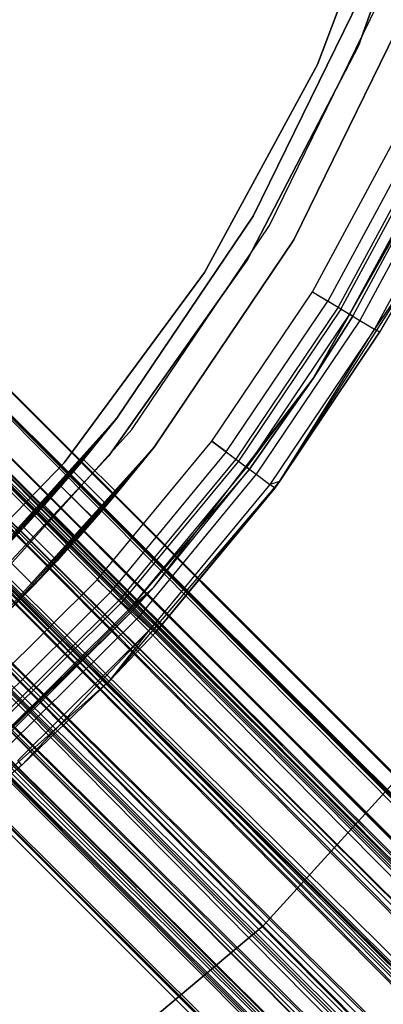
# Model space of a CAD drawing. Extents: x -28.1 to 0, y 0 to 28.1.
# Tile 96 of 215: x -12.47 to -12.014, y 11.989 to 13.226. Entities that reach past the tile are written whole.
import ezdxf

# ---------------------------------------------------------------- set-up
doc = ezdxf.new("R2010")
doc.units = 0
doc.header["$MEASUREMENT"] = 0
doc.layers.get('0').update_dxf_attribs({"color": 13, "linetype": 'CONTINUOUS'})

# ---------------------------------------------------------------- blocks, each defined once
blk = doc.blocks.new('ORTO_VIII_Z_ZAROWKA_OKAPO0')
at = {"color": 0}
for p, q in [((16.4663, 13.7388, 0.7007), (16.3652, 13.4543, 0.7007)), ((16.3652, 13.4543, 0.6417), (16.4663, 13.7388, 0.6417)), ((16.4663, 13.7388, 0.7007), (16.3652, 13.4543, 0.7007)), ((16.3652, 13.4543, 0.6417), (16.4663, 13.7388, 0.6417)), ((16.4185, 13.7085, 2.0196), (16.3137, 13.4307, 2.0196)), ((16.3137, 13.4307, 1.9606), (16.4185, 13.7085, 1.9606)), ((16.4185, 13.7085, 2.0196), (16.3137, 13.4307, 2.0196)), ((16.3137, 13.4307, 1.9606), (16.4185, 13.7085, 1.9606)), ((16.3672, 13.515, 0.7007), (16.2332, 13.2403, 0.7007)), ((16.2332, 13.2403, 2.0196), (16.3672, 13.515, 2.0196)), ((16.2332, 13.2403, 2.0196), (16.3672, 13.515, 2.0196)), ((16.3672, 13.515, 0.7007), (16.2332, 13.2403, 0.7007)), ((16.2536, 13.2285, 0.6417), (16.3891, 13.5062, 0.6417)), ((16.2536, 13.2285, 0.6417), (16.3891, 13.5062, 0.6417)), ((16.2536, 13.2285, 0.7007), (16.3891, 13.5062, 0.7007)), ((16.2536, 13.2285, 0.7007), (16.3891, 13.5062, 0.7007)), ((15.4493, 13.5006, 0.9566), (23.2351, 5.6967, 0.8868)), ((23.2432, 5.7047, 0.9804), (15.4493, 13.5006, 0.9566)), ((23.2432, 5.7047, 0.9804), (15.4493, 13.5006, 0.9566)), ((23.2442, 5.7057, 0.9566), (15.4493, 13.5006, 0.9566)), ((23.2442, 5.7057, 0.9566), (15.4493, 13.5006, 0.9566)), ((15.4493, 13.5006, 0.9566), (23.2351, 5.6967, 0.8868)), ((16.4219, 13.4929, 2.0196), (16.2843, 13.2108, 2.0196)), ((16.2843, 13.2108, 0.6417), (16.4219, 13.4929, 0.6417)), ((16.4219, 13.4929, 2.0196), (16.2843, 13.2108, 2.0196)), ((16.2843, 13.2108, 0.6417), (16.4219, 13.4929, 0.6417)), ((23.2351, 5.6967, 0.8868), (15.4334, 13.4846, 0.8651)), ((23.2282, 5.6898, 0.8651), (15.4334, 13.4846, 0.8651)), ((23.2351, 5.6967, 0.8868), (15.4334, 13.4846, 0.8651)), ((23.2282, 5.6898, 0.8651), (15.4334, 13.4846, 0.8651)), ((23.1973, 5.6588, 0.8093), (15.4334, 13.4846, 0.8651)), ((23.1973, 5.6588, 0.8093), (15.4334, 13.4846, 0.8651)), ((23.2195, 5.6811, 1.0685), (15.4334, 13.4846, 1.0481)), ((23.2282, 5.6898, 1.0481), (15.4334, 13.4846, 1.0481)), ((23.2195, 5.6811, 1.0685), (15.4334, 13.4846, 1.0481)), ((23.2282, 5.6898, 1.0481), (15.4334, 13.4846, 1.0481)), ((23.2432, 5.7047, 0.9804), (15.4334, 13.4846, 1.0481)), ((23.2432, 5.7047, 0.9804), (15.4334, 13.4846, 1.0481)), ((15.4076, 13.4588, 0.9566), (23.2024, 5.664, 0.9566)), ((23.1913, 5.6528, 0.8926), (15.4076, 13.4588, 0.9566)), ((23.1913, 5.6528, 0.8926), (15.4076, 13.4588, 0.9566)), ((23.1961, 5.6576, 0.9078), (15.4076, 13.4588, 0.9566)), ((23.1961, 5.6576, 0.9078), (15.4076, 13.4588, 0.9566)), ((15.4076, 13.4588, 0.9566), (23.2024, 5.664, 0.9566)), ((16.3652, 13.4543, 0.7007), (16.2262, 13.1861, 0.7007)), ((16.2262, 13.1861, 0.6417), (16.3652, 13.4543, 0.6417)), ((16.3652, 13.4543, 0.7007), (16.2262, 13.1861, 0.7007)), ((16.2262, 13.1861, 0.6417), (16.3652, 13.4543, 0.6417)), ((16.3652, 13.4543, 0.7007), (16.3652, 13.4543, 0.6417)), ((16.3652, 13.4543, 0.7007), (16.3652, 13.4543, 0.6417)), ((23.1973, 5.6588, 0.8093), (15.3892, 13.4405, 0.7946)), ((23.1841, 5.6456, 0.7946), (15.3892, 13.4405, 0.7946)), ((23.1973, 5.6588, 0.8093), (15.3892, 13.4405, 0.7946)), ((23.1841, 5.6456, 0.7946), (15.3892, 13.4405, 0.7946)), ((23.1383, 5.5998, 0.7655), (15.3892, 13.4405, 0.7946)), ((23.1383, 5.5998, 0.7655), (15.3892, 13.4405, 0.7946)), ((23.1697, 5.6312, 1.1309), (15.3892, 13.4405, 1.1186)), ((23.1841, 5.6456, 1.1186), (15.3892, 13.4405, 1.1186)), ((23.1697, 5.6312, 1.1309), (15.3892, 13.4405, 1.1186)), ((23.1841, 5.6456, 1.1186), (15.3892, 13.4405, 1.1186)), ((23.2195, 5.6811, 1.0685), (15.3892, 13.4405, 1.1186)), ((23.2195, 5.6811, 1.0685), (15.3892, 13.4405, 1.1186)), ((23.2024, 5.664, 0.9566), (15.3964, 13.4477, 1.0207)), ((23.2017, 5.6632, 0.9732), (15.3964, 13.4477, 1.0207)), ((23.2024, 5.664, 0.9566), (15.3964, 13.4477, 1.0207)), ((23.2017, 5.6632, 0.9732), (15.3964, 13.4477, 1.0207)), ((23.1913, 5.6528, 1.0207), (15.3964, 13.4477, 1.0207)), ((23.1913, 5.6528, 1.0207), (15.3964, 13.4477, 1.0207)), ((23.1603, 5.6219, 0.8432), (15.3964, 13.4477, 0.8926)), ((23.1696, 5.6311, 0.8535), (15.3964, 13.4477, 0.8926)), ((23.1603, 5.6219, 0.8432), (15.3964, 13.4477, 0.8926)), ((23.1696, 5.6311, 0.8535), (15.3964, 13.4477, 0.8926)), ((23.1913, 5.6528, 0.8926), (15.3964, 13.4477, 0.8926)), ((23.1913, 5.6528, 0.8926), (15.3964, 13.4477, 0.8926)), ((16.3137, 13.4307, 2.0196), (16.1721, 13.1698, 2.0196)), ((16.1721, 13.1698, 1.9606), (16.3137, 13.4307, 1.9606)), ((16.3137, 13.4307, 2.0196), (16.1721, 13.1698, 2.0196)), ((16.1721, 13.1698, 1.9606), (16.3137, 13.4307, 1.9606)), ((16.3137, 13.4307, 2.0196), (16.3137, 13.4307, 1.9606)), ((16.3137, 13.4307, 2.0196), (16.3137, 13.4307, 1.9606)), ((23.1913, 5.6528, 1.0207), (15.3655, 13.4167, 1.07)), ((23.1852, 5.6467, 1.0349), (15.3655, 13.4167, 1.07)), ((23.1913, 5.6528, 1.0207), (15.3655, 13.4167, 1.07)), ((23.1852, 5.6467, 1.0349), (15.3655, 13.4167, 1.07)), ((23.1603, 5.6219, 1.07), (15.3655, 13.4167, 1.07)), ((23.1603, 5.6219, 1.07), (15.3655, 13.4167, 1.07)), ((23.1167, 5.5783, 0.8198), (15.3655, 13.4167, 0.8432)), ((23.1283, 5.5898, 0.8228), (15.3655, 13.4167, 0.8432)), ((23.1167, 5.5783, 0.8198), (15.3655, 13.4167, 0.8432)), ((23.1283, 5.5898, 0.8228), (15.3655, 13.4167, 0.8432)), ((23.1603, 5.6219, 0.8432), (15.3655, 13.4167, 0.8432)), ((23.1603, 5.6219, 0.8432), (15.3655, 13.4167, 0.8432)), ((23.1383, 5.5998, 0.7655), (15.3269, 13.3782, 0.7612)), ((23.1218, 5.5833, 0.7612), (15.3269, 13.3782, 0.7612)), ((23.1383, 5.5998, 0.7655), (15.3269, 13.3782, 0.7612)), ((23.1218, 5.5833, 0.7612), (15.3269, 13.3782, 0.7612)), ((23.0717, 5.5332, 0.7655), (15.3269, 13.3782, 0.7612)), ((23.0717, 5.5332, 0.7655), (15.3269, 13.3782, 0.7612)), ((23.105, 5.5665, 1.1535), (15.3269, 13.3782, 1.152)), ((23.1218, 5.5833, 1.152), (15.3269, 13.3782, 1.152)), ((23.105, 5.5665, 1.1535), (15.3269, 13.3782, 1.152)), ((23.1218, 5.5833, 1.152), (15.3269, 13.3782, 1.152)), ((23.1697, 5.6312, 1.1309), (15.3269, 13.3782, 1.152)), ((23.1697, 5.6312, 1.1309), (15.3269, 13.3782, 1.152)), ((23.1603, 5.6219, 1.07), (15.3219, 13.3731, 1.0934)), ((23.1503, 5.6118, 1.0786), (15.3219, 13.3731, 1.0934)), ((23.1603, 5.6219, 1.07), (15.3219, 13.3731, 1.0934)), ((23.1503, 5.6118, 1.0786), (15.3219, 13.3731, 1.0934)), ((23.1167, 5.5783, 1.0934), (15.3219, 13.3731, 1.0934)), ((23.1167, 5.5783, 1.0934), (15.3219, 13.3731, 1.0934)), ((23.0704, 5.532, 0.8278), (15.3219, 13.3731, 0.8198)), ((23.0817, 5.5432, 0.8228), (15.3219, 13.3731, 0.8198)), ((23.0704, 5.532, 0.8278), (15.3219, 13.3731, 0.8198)), ((23.0817, 5.5432, 0.8228), (15.3219, 13.3731, 0.8198)), ((23.1167, 5.5783, 0.8198), (15.3219, 13.3731, 0.8198)), ((23.1167, 5.5783, 0.8198), (15.3219, 13.3731, 0.8198)), ((16.3074, 13.1453, 64.8083), (16.4146, 13.3443, 64.8083)), ((16.3074, 13.1453, 64.7689), (16.4146, 13.3443, 64.7689)), ((16.3074, 13.1453, 64.8083), (16.4146, 13.3443, 64.8083)), ((16.3074, 13.1453, 64.7689), (16.4146, 13.3443, 64.7689)), ((16.435, 13.3346, 64.7644), (16.3267, 13.1336, 64.7644)), ((16.435, 13.3346, 64.7644), (16.3267, 13.1336, 64.7644)), ((16.4486, 13.3281, 64.8008), (16.3396, 13.1259, 64.8008)), ((16.4486, 13.3281, 64.8008), (16.3396, 13.1259, 64.8008)), ((23.1167, 5.5783, 1.0934), (15.2756, 13.3268, 1.0855)), ((23.105, 5.5665, 1.0944), (15.2756, 13.3268, 1.0855)), ((23.1167, 5.5783, 1.0934), (15.2756, 13.3268, 1.0855)), ((23.105, 5.5665, 1.0944), (15.2756, 13.3268, 1.0855)), ((23.0704, 5.532, 1.0855), (15.2756, 13.3268, 1.0855)), ((23.0704, 5.532, 1.0855), (15.2756, 13.3268, 1.0855)), ((23.0321, 5.4936, 0.8653), (15.2756, 13.3268, 0.8278)), ((23.0404, 5.5019, 0.8535), (15.2756, 13.3268, 0.8278)), ((23.0321, 5.4936, 0.8653), (15.2756, 13.3268, 0.8278)), ((23.0404, 5.5019, 0.8535), (15.2756, 13.3268, 0.8278)), ((23.0704, 5.532, 0.8278), (15.2756, 13.3268, 0.8278)), ((23.0704, 5.532, 0.8278), (15.2756, 13.3268, 0.8278)), ((16.3085, 13.0364, 63.7649), (16.4701, 13.3235, 63.7649)), ((16.3085, 13.0364, 63.7649), (16.4701, 13.3235, 63.7649)), ((16.4679, 13.3189, 64.7098), (16.3085, 13.0364, 63.7649)), ((16.4679, 13.3189, 64.7098), (16.3085, 13.0364, 63.7649)), ((16.3431, 13.1237, 64.7516), (16.4523, 13.3263, 64.7516)), ((16.3431, 13.1237, 64.7516), (16.4523, 13.3263, 64.7516)), ((16.4638, 13.3208, 64.7324), (16.3541, 13.1171, 64.7324)), ((16.4638, 13.3208, 64.7324), (16.3541, 13.1171, 64.7324)), ((16.358, 13.1148, 64.7098), (16.4679, 13.3189, 64.7098)), ((16.358, 13.1148, 64.7098), (16.4679, 13.3189, 64.7098)), ((23.0717, 5.5332, 0.7655), (15.2608, 13.312, 0.7726)), ((23.0556, 5.5172, 0.7726), (15.2608, 13.312, 0.7726)), ((23.0717, 5.5332, 0.7655), (15.2608, 13.312, 0.7726)), ((23.0556, 5.5172, 0.7726), (15.2608, 13.312, 0.7726)), ((23.0127, 5.4742, 0.8093), (15.2608, 13.312, 0.7726)), ((23.0127, 5.4742, 0.8093), (15.2608, 13.312, 0.7726)), ((23.0403, 5.5018, 1.1309), (15.2608, 13.312, 1.1407)), ((23.0556, 5.5172, 1.1407), (15.2608, 13.312, 1.1407)), ((23.0403, 5.5018, 1.1309), (15.2608, 13.312, 1.1407)), ((23.0556, 5.5172, 1.1407), (15.2608, 13.312, 1.1407)), ((23.105, 5.5665, 1.1535), (15.2608, 13.312, 1.1407)), ((23.105, 5.5665, 1.1535), (15.2608, 13.312, 1.1407)), ((16.4774, 13.3144, 64.7794), (16.367, 13.1094, 64.7794)), ((16.4774, 13.3144, 64.7794), (16.367, 13.1094, 64.7794)), ((16.4967, 13.3052, 64.7475), (16.3852, 13.0983, 64.7475)), ((16.4967, 13.3052, 64.7475), (16.3852, 13.0983, 64.7475)), ((23.0704, 5.532, 1.0855), (15.2372, 13.2885, 1.048)), ((23.0597, 5.5212, 1.0786), (15.2372, 13.2885, 1.048)), ((23.0704, 5.532, 1.0855), (15.2372, 13.2885, 1.048)), ((23.0597, 5.5212, 1.0786), (15.2372, 13.2885, 1.048)), ((23.0321, 5.4936, 1.048), (15.2372, 13.2885, 1.048)), ((23.0321, 5.4936, 1.048), (15.2372, 13.2885, 1.048)), ((23.0104, 5.4719, 0.9237), (15.2372, 13.2885, 0.8653)), ((23.0139, 5.4754, 0.9078), (15.2372, 13.2885, 0.8653)), ((23.0104, 5.4719, 0.9237), (15.2372, 13.2885, 0.8653)), ((23.0139, 5.4754, 0.9078), (15.2372, 13.2885, 0.8653)), ((23.0321, 5.4936, 0.8653), (15.2372, 13.2885, 0.8653)), ((23.0321, 5.4936, 0.8653), (15.2372, 13.2885, 0.8653)), ((23.0321, 5.4936, 1.048), (15.2155, 13.2668, 0.9896)), ((23.0248, 5.4863, 1.0349), (15.2155, 13.2668, 0.9896)), ((23.0321, 5.4936, 1.048), (15.2155, 13.2668, 0.9896)), ((23.0248, 5.4863, 1.0349), (15.2155, 13.2668, 0.9896)), ((23.0104, 5.4719, 0.9896), (15.2155, 13.2668, 0.9896)), ((23.0104, 5.4719, 0.9896), (15.2155, 13.2668, 0.9896)), ((23.0104, 5.4719, 0.9896), (15.2155, 13.2668, 0.9237)), ((23.0083, 5.4698, 0.9732), (15.2155, 13.2668, 0.9237)), ((23.0104, 5.4719, 0.9896), (15.2155, 13.2668, 0.9237)), ((23.0083, 5.4698, 0.9732), (15.2155, 13.2668, 0.9237)), ((23.0104, 5.4719, 0.9237), (15.2155, 13.2668, 0.9237)), ((23.0104, 5.4719, 0.9237), (15.2155, 13.2668, 0.9237)), ((23.0127, 5.4742, 0.8093), (15.2059, 13.2572, 0.8261)), ((15.2059, 13.2572, 0.8261), (22.9748, 5.4364, 0.8868)), ((15.2059, 13.2572, 0.8261), (22.9748, 5.4364, 0.8868)), ((15.2059, 13.2572, 0.8261), (23.0008, 5.4623, 0.8261)), ((15.2059, 13.2572, 0.8261), (23.0008, 5.4623, 0.8261)), ((23.0127, 5.4742, 0.8093), (15.2059, 13.2572, 0.8261)), ((22.9904, 5.452, 1.0685), (15.2059, 13.2572, 1.0872)), ((23.0008, 5.4623, 1.0872), (15.2059, 13.2572, 1.0872)), ((22.9904, 5.452, 1.0685), (15.2059, 13.2572, 1.0872)), ((23.0008, 5.4623, 1.0872), (15.2059, 13.2572, 1.0872)), ((23.0403, 5.5018, 1.1309), (15.2059, 13.2572, 1.0872)), ((23.0403, 5.5018, 1.1309), (15.2059, 13.2572, 1.0872)), ((23.0104, 5.4719, 0.9896), (15.2127, 13.264, 0.9566)), ((23.0104, 5.4719, 0.9896), (15.2127, 13.264, 0.9566)), ((16.2332, 13.2403, 0.7007), (16.0622, 12.9869, 0.7007)), ((16.0622, 12.9869, 2.0196), (16.2332, 13.2403, 2.0196)), ((16.0622, 12.9869, 2.0196), (16.2332, 13.2403, 2.0196)), ((16.2332, 13.2403, 0.7007), (16.0622, 12.9869, 0.7007)), ((16.2332, 13.2403, 0.7007), (16.2332, 13.2403, 2.0196)), ((16.2332, 13.2403, 0.7007), (16.2332, 13.2403, 2.0196)), ((15.1709, 13.2222, 0.9566), (22.9658, 5.4273, 0.9566)), ((15.1709, 13.2222, 0.9566), (22.9658, 5.4273, 0.9566)), ((22.9668, 5.4283, 0.9804), (15.175, 13.2262, 1.0037)), ((15.175, 13.2262, 1.0037), (22.9658, 5.4273, 0.9566)), ((15.175, 13.2262, 1.0037), (22.9658, 5.4273, 0.9566)), ((15.175, 13.2262, 0.9095), (22.9698, 5.4314, 0.9095)), ((15.175, 13.2262, 0.9095), (22.9698, 5.4314, 0.9095)), ((15.175, 13.2262, 0.9095), (22.9748, 5.4364, 0.8868)), ((15.175, 13.2262, 0.9095), (22.9748, 5.4364, 0.8868)), ((22.9698, 5.4314, 1.0037), (15.175, 13.2262, 1.0037)), ((22.9668, 5.4283, 0.9804), (15.175, 13.2262, 1.0037)), ((22.9698, 5.4314, 1.0037), (15.175, 13.2262, 1.0037)), ((22.9904, 5.452, 1.0685), (15.175, 13.2262, 1.0037)), ((22.9904, 5.452, 1.0685), (15.175, 13.2262, 1.0037)), ((16.0809, 12.9723, 0.6417), (16.2536, 13.2285, 0.6417)), ((16.0809, 12.9723, 0.6417), (16.2536, 13.2285, 0.6417)), ((16.0809, 12.9723, 0.7007), (16.2536, 13.2285, 0.7007)), ((16.0809, 12.9723, 0.7007), (16.2536, 13.2285, 0.7007)), ((16.2536, 13.2285, 0.6417), (16.2536, 13.2285, 0.7007)), ((16.2536, 13.2285, 0.6417), (16.2536, 13.2285, 0.7007)), ((16.2843, 13.2108, 2.0196), (16.1088, 12.9505, 2.0196)), ((16.1088, 12.9505, 0.6417), (16.2843, 13.2108, 0.6417)), ((16.2843, 13.2108, 2.0196), (16.1088, 12.9505, 2.0196)), ((16.1088, 12.9505, 0.6417), (16.2843, 13.2108, 0.6417)), ((16.2843, 13.2108, 2.0196), (16.2843, 13.2108, 0.6417)), ((16.2843, 13.2108, 2.0196), (16.2843, 13.2108, 0.6417)), ((16.2262, 13.1861, 0.7007), (16.0521, 12.9394, 0.7007)), ((16.0521, 12.9394, 0.6417), (16.2262, 13.1861, 0.6417)), ((16.2262, 13.1861, 0.7007), (16.0521, 12.9394, 0.7007)), ((16.0521, 12.9394, 0.6417), (16.2262, 13.1861, 0.6417)), ((16.2262, 13.1861, 0.7007), (16.2262, 13.1861, 0.6417)), ((16.2262, 13.1861, 0.7007), (16.2262, 13.1861, 0.6417)), ((16.4428, 13.1833, 63.7649), (16.2662, 12.9071, 63.7649)), ((16.4428, 13.1833, 63.7649), (16.2662, 12.9071, 63.7649)), ((16.4428, 13.1833, 64.7098), (16.3852, 13.0983, 64.7475)), ((16.4428, 13.1833, 64.7098), (16.3852, 13.0983, 64.7475)), ((16.4428, 13.1833, 63.7649), (16.3917, 13.0945, 64.7098)), ((16.4428, 13.1833, 63.7649), (16.3917, 13.0945, 64.7098)), ((16.4428, 13.1833, 64.7098), (16.3917, 13.0945, 64.7098)), ((16.4428, 13.1833, 64.7098), (16.3917, 13.0945, 64.7098)), ((16.1721, 13.1698, 2.0196), (15.9962, 12.9306, 2.0196)), ((15.9962, 12.9306, 1.9606), (16.1721, 13.1698, 1.9606)), ((16.1721, 13.1698, 2.0196), (15.9962, 12.9306, 2.0196)), ((15.9962, 12.9306, 1.9606), (16.1721, 13.1698, 1.9606)), ((16.1721, 13.1698, 2.0196), (16.1721, 13.1698, 1.9606)), ((16.1721, 13.1698, 2.0196), (16.1721, 13.1698, 1.9606)), ((16.1812, 12.9578, 64.8083), (16.3074, 13.1453, 64.8083)), ((16.1812, 12.9578, 64.7689), (16.3074, 13.1453, 64.7689)), ((16.1812, 12.9578, 64.8083), (16.3074, 13.1453, 64.8083)), ((16.1812, 12.9578, 64.7689), (16.3074, 13.1453, 64.7689)), ((16.3074, 13.1453, 64.7689), (16.3267, 13.1336, 64.7644)), ((16.3074, 13.1453, 64.7689), (16.3267, 13.1336, 64.7644)), ((16.3074, 13.1453, 64.8083), (16.3396, 13.1259, 64.8008)), ((16.3074, 13.1453, 64.8083), (16.3396, 13.1259, 64.8008)), ((16.1993, 12.9443, 64.7644), (16.3267, 13.1336, 64.7644)), ((16.1993, 12.9443, 64.7644), (16.3267, 13.1336, 64.7644)), ((16.3431, 13.1237, 64.7516), (16.3267, 13.1336, 64.7644)), ((16.3431, 13.1237, 64.7516), (16.3267, 13.1336, 64.7644)), ((16.3396, 13.1259, 64.8008), (16.2114, 12.9353, 64.8008)), ((16.3396, 13.1259, 64.8008), (16.2114, 12.9353, 64.8008)), ((16.3431, 13.1237, 64.7516), (16.2147, 12.9328, 64.7516)), ((16.3431, 13.1237, 64.7516), (16.2147, 12.9328, 64.7516)), ((16.3396, 13.1259, 64.8008), (16.367, 13.1094, 64.7794)), ((16.3396, 13.1259, 64.8008), (16.367, 13.1094, 64.7794)), ((16.3431, 13.1237, 64.7516), (16.3541, 13.1171, 64.7324)), ((16.3431, 13.1237, 64.7516), (16.3541, 13.1171, 64.7324)), ((16.3541, 13.1171, 64.7324), (16.2249, 12.9252, 64.7324)), ((16.3541, 13.1171, 64.7324), (16.2249, 12.9252, 64.7324)), ((16.367, 13.1094, 64.7794), (16.237, 12.9162, 64.7794)), ((16.367, 13.1094, 64.7794), (16.237, 12.9162, 64.7794)), ((16.3085, 13.0364, 64.7098), (16.3541, 13.1171, 64.7324)), ((16.3085, 13.0364, 64.7098), (16.3541, 13.1171, 64.7324)), ((16.3085, 13.0364, 64.7098), (16.358, 13.1148, 64.7098)), ((16.358, 13.1148, 64.7098), (16.3085, 13.0364, 63.7649)), ((16.358, 13.1148, 64.7098), (16.3085, 13.0364, 63.7649)), ((16.3085, 13.0364, 64.7098), (16.358, 13.1148, 64.7098)), ((16.358, 13.1148, 64.7098), (16.3541, 13.1171, 64.7324)), ((16.358, 13.1148, 64.7098), (16.3541, 13.1171, 64.7324)), ((16.367, 13.1094, 64.7794), (16.3852, 13.0983, 64.7475)), ((16.367, 13.1094, 64.7794), (16.3852, 13.0983, 64.7475)), ((16.3852, 13.0983, 64.7475), (16.2541, 12.9034, 64.7475)), ((16.3852, 13.0983, 64.7475), (16.2541, 12.9034, 64.7475)), ((16.2662, 12.9071, 64.7098), (16.3852, 13.0983, 64.7475)), ((16.2662, 12.9071, 64.7098), (16.3852, 13.0983, 64.7475)), ((16.2662, 12.9071, 63.7649), (16.3917, 13.0945, 64.7098)), ((16.3917, 13.0945, 64.7098), (16.2662, 12.9071, 64.7098)), ((16.2662, 12.9071, 63.7649), (16.3917, 13.0945, 64.7098)), ((16.3917, 13.0945, 64.7098), (16.2662, 12.9071, 64.7098)), ((16.3917, 13.0945, 64.7098), (16.3852, 13.0983, 64.7475)), ((16.3917, 13.0945, 64.7098), (16.3852, 13.0983, 64.7475)), ((16.1084, 12.7745, 63.7649), (16.3085, 13.0364, 63.7649)), ((16.1084, 12.7745, 63.7649), (16.3085, 13.0364, 63.7649)), ((16.3085, 13.0364, 64.7098), (16.2249, 12.9252, 64.7324)), ((16.3085, 13.0364, 64.7098), (16.2249, 12.9252, 64.7324)), ((16.3085, 13.0364, 63.7649), (16.2285, 12.9225, 64.7098)), ((16.2285, 12.9225, 64.7098), (16.3085, 13.0364, 64.7098)), ((16.3085, 13.0364, 63.7649), (16.2285, 12.9225, 64.7098)), ((16.2285, 12.9225, 64.7098), (16.3085, 13.0364, 64.7098)), ((16.3085, 13.0364, 63.7649), (16.3085, 13.0364, 64.7098)), ((16.3085, 13.0364, 63.7649), (16.3085, 13.0364, 64.7098)), ((16.0622, 12.9869, 0.7007), (15.8577, 12.7597, 0.7007)), ((15.8577, 12.7597, 2.0196), (16.0622, 12.9869, 2.0196)), ((15.8577, 12.7597, 2.0196), (16.0622, 12.9869, 2.0196)), ((16.0622, 12.9869, 0.7007), (15.8577, 12.7597, 0.7007)), ((15.885, 12.7865, 0.7558), (16.0622, 12.9869, 0.7007)), ((15.885, 12.7865, 0.7558), (16.0622, 12.9869, 0.7007)), ((15.9163, 12.8184, 0.7609), (16.0622, 12.9869, 0.7007)), ((15.9163, 12.8184, 0.7609), (16.0622, 12.9869, 0.7007)), ((15.9163, 12.8184, 1.1524), (16.0622, 12.9869, 2.0196)), ((15.9163, 12.8184, 1.1524), (16.0622, 12.9869, 2.0196)), ((15.9454, 12.8494, 0.7758), (16.0622, 12.9869, 0.7007)), ((15.9454, 12.8494, 0.7758), (16.0622, 12.9869, 0.7007)), ((15.9454, 12.8494, 1.1375), (16.0622, 12.9869, 2.0196)), ((15.9454, 12.8494, 1.1375), (16.0622, 12.9869, 2.0196)), ((15.971, 12.8776, 0.7996), (16.0622, 12.9869, 0.7007)), ((15.971, 12.8776, 0.7996), (16.0622, 12.9869, 0.7007)), ((15.971, 12.8776, 1.1136), (16.0622, 12.9869, 2.0196)), ((15.971, 12.8776, 1.1136), (16.0622, 12.9869, 2.0196)), ((15.992, 12.9015, 0.8314), (16.0622, 12.9869, 0.7007)), ((15.992, 12.9015, 0.8314), (16.0622, 12.9869, 0.7007)), ((15.992, 12.9015, 1.0818), (16.0622, 12.9869, 2.0196)), ((15.992, 12.9015, 1.0818), (16.0622, 12.9869, 2.0196)), ((16.0622, 12.9869, 0.7007), (16.0076, 12.9197, 0.8695)), ((16.0622, 12.9869, 0.7007), (16.0076, 12.9197, 0.8695)), ((16.0076, 12.9197, 1.0437), (16.0622, 12.9869, 2.0196)), ((16.0076, 12.9197, 1.0437), (16.0622, 12.9869, 2.0196)), ((16.0172, 12.9311, 0.9119), (16.0622, 12.9869, 0.7007)), ((16.0172, 12.9311, 1.0014), (16.0622, 12.9869, 2.0196)), ((16.0172, 12.9311, 1.0014), (16.0622, 12.9869, 2.0196)), ((16.0172, 12.9311, 0.9119), (16.0622, 12.9869, 0.7007)), ((16.0622, 12.9869, 2.0196), (16.0204, 12.935, 0.9566)), ((16.0622, 12.9869, 0.7007), (16.0204, 12.935, 0.9566)), ((16.0622, 12.9869, 2.0196), (16.0204, 12.935, 0.9566)), ((16.0622, 12.9869, 0.7007), (16.0204, 12.935, 0.9566)), ((16.0622, 12.9869, 0.7007), (16.0622, 12.9869, 2.0196)), ((16.0622, 12.9869, 0.7007), (16.0622, 12.9869, 2.0196)), ((15.8741, 12.7427, 0.6417), (16.0809, 12.9723, 0.6417)), ((15.8741, 12.7427, 0.6417), (16.0809, 12.9723, 0.6417)), ((15.8741, 12.7427, 0.7007), (16.0809, 12.9723, 0.7007)), ((15.8741, 12.7427, 0.7007), (16.0809, 12.9723, 0.7007)), ((16.0809, 12.9723, 0.6417), (16.0809, 12.9723, 0.7007)), ((16.0809, 12.9723, 0.6417), (16.0809, 12.9723, 0.7007)), ((16.0373, 12.7836, 64.8083), (16.1812, 12.9578, 64.8083)), ((16.0373, 12.7836, 64.7689), (16.1812, 12.9578, 64.7689)), ((16.0373, 12.7836, 64.8083), (16.1812, 12.9578, 64.8083)), ((16.0373, 12.7836, 64.7689), (16.1812, 12.9578, 64.7689)), ((16.1993, 12.9443, 64.7644), (16.1812, 12.9578, 64.7689)), ((16.1993, 12.9443, 64.7644), (16.1812, 12.9578, 64.7689)), ((16.1812, 12.9578, 64.8083), (16.2114, 12.9353, 64.8008)), ((16.1812, 12.9578, 64.8083), (16.2114, 12.9353, 64.8008)), ((16.1088, 12.9505, 2.0196), (15.8987, 12.7172, 2.0196)), ((15.8987, 12.7172, 0.6417), (16.1088, 12.9505, 0.6417)), ((16.1088, 12.9505, 2.0196), (15.8987, 12.7172, 2.0196)), ((15.8987, 12.7172, 0.6417), (16.1088, 12.9505, 0.6417)), ((15.9267, 12.7447, 1.1574), (16.1088, 12.9505, 2.0196)), ((15.9267, 12.7447, 1.1574), (16.1088, 12.9505, 2.0196)), ((15.958, 12.7767, 1.1524), (16.1088, 12.9505, 2.0196)), ((15.958, 12.7767, 1.1524), (16.1088, 12.9505, 2.0196)), ((16.1088, 12.9505, 2.0196), (15.9872, 12.8076, 1.1375)), ((16.1088, 12.9505, 2.0196), (15.9872, 12.8076, 1.1375)), ((15.9872, 12.8076, 0.7758), (16.1088, 12.9505, 0.6417)), ((15.9872, 12.8076, 0.7758), (16.1088, 12.9505, 0.6417)), ((16.1088, 12.9505, 2.0196), (16.0128, 12.8358, 1.1136)), ((16.1088, 12.9505, 2.0196), (16.0128, 12.8358, 1.1136)), ((16.0128, 12.8358, 0.7996), (16.1088, 12.9505, 0.6417)), ((16.0128, 12.8358, 0.7996), (16.1088, 12.9505, 0.6417)), ((16.0338, 12.8596, 0.8314), (16.1088, 12.9505, 0.6417)), ((16.0338, 12.8596, 0.8314), (16.1088, 12.9505, 0.6417)), ((16.0339, 12.8597, 1.0818), (16.1088, 12.9505, 2.0196)), ((16.0339, 12.8597, 1.0818), (16.1088, 12.9505, 2.0196)), ((16.0495, 12.8778, 1.0437), (16.1088, 12.9505, 2.0196)), ((16.0495, 12.8778, 1.0437), (16.1088, 12.9505, 2.0196)), ((16.0495, 12.8778, 0.8695), (16.1088, 12.9505, 0.6417)), ((16.0495, 12.8778, 0.8695), (16.1088, 12.9505, 0.6417)), ((16.0591, 12.8892, 1.0014), (16.1088, 12.9505, 2.0196)), ((16.0591, 12.8892, 1.0014), (16.1088, 12.9505, 2.0196)), ((16.1088, 12.9505, 0.6417), (16.0591, 12.8892, 0.912)), ((16.1088, 12.9505, 0.6417), (16.0591, 12.8892, 0.912)), ((16.0624, 12.8931, 0.9566), (16.1088, 12.9505, 2.0196)), ((16.0624, 12.8931, 0.9566), (16.1088, 12.9505, 2.0196)), ((16.0624, 12.8931, 0.9566), (16.1088, 12.9505, 0.6417)), ((16.0624, 12.8931, 0.9566), (16.1088, 12.9505, 0.6417)), ((16.1088, 12.9505, 2.0196), (16.1088, 12.9505, 0.6417)), ((16.1088, 12.9505, 2.0196), (16.1088, 12.9505, 0.6417)), ((16.0521, 12.9394, 0.7007), (15.846, 12.7187, 0.7007)), ((15.846, 12.7187, 0.6417), (16.0521, 12.9394, 0.6417)), ((16.0521, 12.9394, 0.7007), (15.846, 12.7187, 0.7007)), ((15.846, 12.7187, 0.6417), (16.0521, 12.9394, 0.6417)), ((16.0204, 12.935, 0.9566), (16.0172, 12.9311, 1.0014)), ((16.0172, 12.9311, 0.9119), (16.0204, 12.935, 0.9566)), ((16.0204, 12.935, 0.9566), (16.0172, 12.9311, 1.0014)), ((16.0172, 12.9311, 0.9119), (16.0204, 12.935, 0.9566)), ((16.0204, 12.935, 0.9566), (16.0624, 12.8931, 0.9566)), ((16.0204, 12.935, 0.9566), (16.0624, 12.8931, 0.9566)), ((16.0521, 12.9394, 0.7007), (16.0521, 12.9394, 0.6417)), ((16.0521, 12.9394, 0.7007), (16.0521, 12.9394, 0.6417)), ((16.1993, 12.9443, 64.7644), (16.054, 12.7683, 64.7644)), ((16.1993, 12.9443, 64.7644), (16.054, 12.7683, 64.7644)), ((16.2114, 12.9353, 64.8008), (16.0651, 12.7582, 64.8008)), ((16.2114, 12.9353, 64.8008), (16.0651, 12.7582, 64.8008)), ((16.2147, 12.9328, 64.7516), (16.0681, 12.7554, 64.7516)), ((16.2147, 12.9328, 64.7516), (16.0681, 12.7554, 64.7516)), ((16.1993, 12.9443, 64.7644), (16.2147, 12.9328, 64.7516)), ((16.1993, 12.9443, 64.7644), (16.2147, 12.9328, 64.7516)), ((16.2114, 12.9353, 64.8008), (16.237, 12.9162, 64.7794)), ((16.2114, 12.9353, 64.8008), (16.237, 12.9162, 64.7794)), ((16.2147, 12.9328, 64.7516), (16.2249, 12.9252, 64.7324)), ((16.2147, 12.9328, 64.7516), (16.2249, 12.9252, 64.7324)), ((15.9962, 12.9306, 2.0196), (15.7894, 12.7176, 2.0196)), ((15.7894, 12.7176, 1.9606), (15.9962, 12.9306, 1.9606)), ((15.9962, 12.9306, 2.0196), (15.7894, 12.7176, 2.0196)), ((15.7894, 12.7176, 1.9606), (15.9962, 12.9306, 1.9606)), ((15.992, 12.9015, 0.8314), (16.0076, 12.9197, 0.8695)), ((16.0076, 12.9197, 1.0437), (15.992, 12.9015, 1.0818)), ((16.0076, 12.9197, 1.0437), (15.992, 12.9015, 1.0818)), ((15.992, 12.9015, 0.8314), (16.0076, 12.9197, 0.8695)), ((15.9962, 12.9306, 2.0196), (15.9962, 12.9306, 1.9606)), ((15.9962, 12.9306, 2.0196), (15.9962, 12.9306, 1.9606)), ((16.0076, 12.9197, 0.8695), (16.0172, 12.9311, 0.9119)), ((16.0172, 12.9311, 1.0014), (16.0076, 12.9197, 1.0437)), ((16.0172, 12.9311, 1.0014), (16.0076, 12.9197, 1.0437)), ((16.0076, 12.9197, 0.8695), (16.0172, 12.9311, 0.9119)), ((16.0076, 12.9197, 1.0437), (16.0495, 12.8778, 1.0437)), ((16.0076, 12.9197, 1.0437), (16.0495, 12.8778, 1.0437)), ((16.0076, 12.9197, 0.8695), (16.0495, 12.8778, 0.8695)), ((16.0076, 12.9197, 0.8695), (16.0495, 12.8778, 0.8695)), ((16.0172, 12.9311, 1.0014), (16.0591, 12.8892, 1.0014)), ((16.0172, 12.9311, 1.0014), (16.0591, 12.8892, 1.0014)), ((16.0172, 12.9311, 0.9119), (16.0591, 12.8892, 0.912)), ((16.0172, 12.9311, 0.9119), (16.0591, 12.8892, 0.912)), ((16.2249, 12.9252, 64.7324), (16.0776, 12.7468, 64.7324)), ((16.2249, 12.9252, 64.7324), (16.0776, 12.7468, 64.7324)), ((16.2285, 12.9225, 64.7098), (16.0776, 12.7468, 64.7324)), ((16.2285, 12.9225, 64.7098), (16.0776, 12.7468, 64.7324)), ((16.1084, 12.7745, 63.7649), (16.2285, 12.9225, 64.7098)), ((16.1084, 12.7745, 63.7649), (16.2285, 12.9225, 64.7098)), ((16.1084, 12.7745, 64.7098), (16.2285, 12.9225, 64.7098)), ((16.1084, 12.7745, 64.7098), (16.2285, 12.9225, 64.7098)), ((16.2285, 12.9225, 64.7098), (16.2249, 12.9252, 64.7324)), ((16.2285, 12.9225, 64.7098), (16.2249, 12.9252, 64.7324)), ((16.237, 12.9162, 64.7794), (16.0887, 12.7366, 64.7794)), ((16.237, 12.9162, 64.7794), (16.0887, 12.7366, 64.7794)), ((16.237, 12.9162, 64.7794), (16.2541, 12.9034, 64.7475)), ((16.237, 12.9162, 64.7794), (16.2541, 12.9034, 64.7475)), ((15.971, 12.8776, 0.7996), (15.992, 12.9015, 0.8314)), ((15.992, 12.9015, 1.0818), (15.971, 12.8776, 1.1136)), ((15.992, 12.9015, 1.0818), (15.971, 12.8776, 1.1136)), ((15.971, 12.8776, 0.7996), (15.992, 12.9015, 0.8314)), ((15.992, 12.9015, 1.0818), (16.0339, 12.8597, 1.0818)), ((15.992, 12.9015, 1.0818), (16.0339, 12.8597, 1.0818)), ((15.992, 12.9015, 0.8314), (16.0338, 12.8596, 0.8314)), ((15.992, 12.9015, 0.8314), (16.0338, 12.8596, 0.8314)), ((16.2662, 12.9071, 63.7649), (16.0537, 12.6576, 63.7649)), ((16.2662, 12.9071, 63.7649), (16.0537, 12.6576, 63.7649)), ((16.2541, 12.9034, 64.7475), (16.1045, 12.7223, 64.7475)), ((16.2541, 12.9034, 64.7475), (16.1045, 12.7223, 64.7475)), ((16.11, 12.7172, 64.7098), (16.2662, 12.9071, 63.7649)), ((16.11, 12.7172, 64.7098), (16.2662, 12.9071, 63.7649)), ((16.2601, 12.8989, 64.7098), (16.11, 12.7172, 64.7098)), ((16.2601, 12.8989, 64.7098), (16.11, 12.7172, 64.7098)), ((16.2662, 12.9071, 64.7098), (16.2541, 12.9034, 64.7475)), ((16.2662, 12.9071, 64.7098), (16.2541, 12.9034, 64.7475)), ((16.2601, 12.8989, 64.7098), (16.2541, 12.9034, 64.7475)), ((16.2601, 12.8989, 64.7098), (16.2541, 12.9034, 64.7475)), ((16.2662, 12.9071, 64.7098), (16.2601, 12.8989, 64.7098)), ((16.2601, 12.8989, 64.7098), (16.2662, 12.9071, 63.7649)), ((16.2601, 12.8989, 64.7098), (16.2662, 12.9071, 63.7649)), ((16.2662, 12.9071, 64.7098), (16.2601, 12.8989, 64.7098)), ((16.2662, 12.9071, 63.7649), (16.2662, 12.9071, 64.7098)), ((16.2662, 12.9071, 63.7649), (16.2662, 12.9071, 64.7098)), ((16.0495, 12.8778, 1.0437), (16.0591, 12.8892, 1.0014)), ((16.0591, 12.8892, 0.912), (16.0495, 12.8778, 0.8695)), ((16.0495, 12.8778, 1.0437), (16.0591, 12.8892, 1.0014)), ((16.0591, 12.8892, 0.912), (16.0495, 12.8778, 0.8695)), ((16.0591, 12.8892, 1.0014), (16.0624, 12.8931, 0.9566)), ((16.0624, 12.8931, 0.9566), (16.0591, 12.8892, 0.912)), ((16.0591, 12.8892, 1.0014), (16.0624, 12.8931, 0.9566)), ((16.0624, 12.8931, 0.9566), (16.0591, 12.8892, 0.912)), ((15.9454, 12.8494, 0.7758), (15.971, 12.8776, 0.7996)), ((15.971, 12.8776, 1.1136), (15.9454, 12.8494, 1.1375)), ((15.971, 12.8776, 1.1136), (15.9454, 12.8494, 1.1375)), ((15.9454, 12.8494, 0.7758), (15.971, 12.8776, 0.7996)), ((15.971, 12.8776, 1.1136), (16.0128, 12.8358, 1.1136)), ((15.971, 12.8776, 1.1136), (16.0128, 12.8358, 1.1136)), ((15.971, 12.8776, 0.7996), (16.0128, 12.8358, 0.7996)), ((15.971, 12.8776, 0.7996), (16.0128, 12.8358, 0.7996)), ((16.0495, 12.8778, 0.8695), (16.0338, 12.8596, 0.8314)), ((16.0495, 12.8778, 0.8695), (16.0338, 12.8596, 0.8314)), ((16.0339, 12.8597, 1.0818), (16.0495, 12.8778, 1.0437)), ((16.0339, 12.8597, 1.0818), (16.0495, 12.8778, 1.0437)), ((16.0128, 12.8358, 1.1136), (16.0339, 12.8597, 1.0818)), ((16.0128, 12.8358, 1.1136), (16.0339, 12.8597, 1.0818)), ((16.0338, 12.8596, 0.8314), (16.0128, 12.8358, 0.7996)), ((16.0338, 12.8596, 0.8314), (16.0128, 12.8358, 0.7996)), ((15.9163, 12.8184, 0.7609), (15.9454, 12.8494, 0.7758)), ((15.9454, 12.8494, 1.1375), (15.9163, 12.8184, 1.1524)), ((15.9454, 12.8494, 1.1375), (15.9163, 12.8184, 1.1524)), ((15.9163, 12.8184, 0.7609), (15.9454, 12.8494, 0.7758)), ((15.9454, 12.8494, 1.1375), (15.9872, 12.8076, 1.1375)), ((15.9454, 12.8494, 1.1375), (15.9872, 12.8076, 1.1375)), ((15.9454, 12.8494, 0.7758), (15.9872, 12.8076, 0.7758)), ((15.9454, 12.8494, 0.7758), (15.9872, 12.8076, 0.7758)), ((15.9872, 12.8076, 1.1375), (16.0128, 12.8358, 1.1136)), ((16.0128, 12.8358, 0.7996), (15.9872, 12.8076, 0.7758)), ((15.9872, 12.8076, 1.1375), (16.0128, 12.8358, 1.1136)), ((16.0128, 12.8358, 0.7996), (15.9872, 12.8076, 0.7758)), ((15.9163, 12.8184, 1.1524), (15.958, 12.7767, 1.1524)), ((15.9163, 12.8184, 1.1524), (15.958, 12.7767, 1.1524)), ((15.9163, 12.8184, 0.7609), (15.958, 12.7767, 0.7609)), ((15.9163, 12.8184, 0.7609), (15.958, 12.7767, 0.7609)), ((15.9872, 12.8076, 0.7758), (15.8987, 12.7172, 0.6417)), ((15.9872, 12.8076, 0.7758), (15.8987, 12.7172, 0.6417)), ((15.958, 12.7767, 1.1524), (15.9872, 12.8076, 1.1375)), ((15.9872, 12.8076, 0.7758), (15.958, 12.7767, 0.7609)), ((15.958, 12.7767, 1.1524), (15.9872, 12.8076, 1.1375)), ((15.9872, 12.8076, 0.7758), (15.958, 12.7767, 0.7609)), ((15.8739, 12.5429, 63.7649), (16.1084, 12.7745, 63.7649)), ((15.8739, 12.5429, 63.7649), (16.1084, 12.7745, 63.7649)), ((15.8769, 12.6242, 64.8083), (16.0373, 12.7836, 64.8083)), ((15.8769, 12.6242, 64.7689), (16.0373, 12.7836, 64.7689)), ((15.8769, 12.6242, 64.8083), (16.0373, 12.7836, 64.8083)), ((15.8769, 12.6242, 64.7689), (16.0373, 12.7836, 64.7689)), ((15.958, 12.7767, 0.7609), (15.8987, 12.7172, 0.6417)), ((15.958, 12.7767, 0.7609), (15.8987, 12.7172, 0.6417)), ((15.9267, 12.7447, 1.1574), (15.958, 12.7767, 1.1524)), ((15.9267, 12.7447, 1.1574), (15.958, 12.7767, 1.1524)), ((15.958, 12.7767, 0.7609), (15.9268, 12.7448, 0.7558)), ((15.958, 12.7767, 0.7609), (15.9268, 12.7448, 0.7558)), ((16.0373, 12.7836, 64.7689), (16.054, 12.7683, 64.7644)), ((16.0373, 12.7836, 64.7689), (16.054, 12.7683, 64.7644)), ((16.0373, 12.7836, 64.8083), (16.0651, 12.7582, 64.8008)), ((16.0373, 12.7836, 64.8083), (16.0651, 12.7582, 64.8008)), ((16.1084, 12.7745, 64.7098), (16.0776, 12.7468, 64.7324)), ((16.1084, 12.7745, 64.7098), (16.0776, 12.7468, 64.7324)), ((16.1084, 12.7745, 63.7649), (16.0809, 12.7438, 64.7098)), ((16.0809, 12.7438, 64.7098), (16.1084, 12.7745, 64.7098)), ((16.1084, 12.7745, 63.7649), (16.0809, 12.7438, 64.7098)), ((16.0809, 12.7438, 64.7098), (16.1084, 12.7745, 64.7098)), ((16.1084, 12.7745, 63.7649), (16.1084, 12.7745, 64.7098)), ((16.1084, 12.7745, 63.7649), (16.1084, 12.7745, 64.7098)), ((16.054, 12.7683, 64.7644), (15.8921, 12.6075, 64.7644)), ((16.054, 12.7683, 64.7644), (15.8921, 12.6075, 64.7644)), ((16.0681, 12.7554, 64.7516), (16.054, 12.7683, 64.7644)), ((16.0681, 12.7554, 64.7516), (16.054, 12.7683, 64.7644)), ((16.0651, 12.7582, 64.8008), (15.9021, 12.5963, 64.8008)), ((16.0651, 12.7582, 64.8008), (15.9021, 12.5963, 64.8008)), ((16.0681, 12.7554, 64.7516), (15.9049, 12.5932, 64.7516)), ((16.0681, 12.7554, 64.7516), (15.9049, 12.5932, 64.7516)), ((16.0776, 12.7468, 64.7324), (15.9134, 12.5837, 64.7324)), ((16.0776, 12.7468, 64.7324), (15.9134, 12.5837, 64.7324)), ((16.0651, 12.7582, 64.8008), (16.0887, 12.7366, 64.7794)), ((16.0651, 12.7582, 64.8008), (16.0887, 12.7366, 64.7794)), ((16.0776, 12.7468, 64.7324), (16.0681, 12.7554, 64.7516)), ((16.0776, 12.7468, 64.7324), (16.0681, 12.7554, 64.7516)), ((16.0776, 12.7468, 64.7324), (16.0809, 12.7438, 64.7098)), ((16.0776, 12.7468, 64.7324), (16.0809, 12.7438, 64.7098)), ((15.8739, 12.5429, 63.7649), (16.0809, 12.7438, 64.7098)), ((15.8739, 12.5429, 63.7649), (16.0809, 12.7438, 64.7098)), ((15.9165, 12.5804, 64.7098), (16.0809, 12.7438, 64.7098)), ((15.9165, 12.5804, 64.7098), (16.0809, 12.7438, 64.7098)), ((16.0887, 12.7366, 64.7794), (15.9235, 12.5725, 64.7794)), ((16.0887, 12.7366, 64.7794), (15.9235, 12.5725, 64.7794)), ((16.0887, 12.7366, 64.7794), (16.1045, 12.7223, 64.7475)), ((16.0887, 12.7366, 64.7794), (16.1045, 12.7223, 64.7475)), ((16.1045, 12.7223, 64.7475), (15.9378, 12.5567, 64.7475)), ((16.1045, 12.7223, 64.7475), (15.9378, 12.5567, 64.7475)), ((15.9428, 12.5511, 64.7098), (16.1045, 12.7223, 64.7475)), ((15.9428, 12.5511, 64.7098), (16.1045, 12.7223, 64.7475)), ((16.0537, 12.6576, 64.7098), (16.1045, 12.7223, 64.7475)), ((16.0537, 12.6576, 64.7098), (16.1045, 12.7223, 64.7475)), ((16.11, 12.7172, 64.7098), (16.1045, 12.7223, 64.7475)), ((16.11, 12.7172, 64.7098), (16.1045, 12.7223, 64.7475)), ((16.11, 12.7172, 64.7098), (16.0537, 12.6576, 63.7649)), ((16.11, 12.7172, 64.7098), (16.0537, 12.6576, 63.7649)), ((16.11, 12.7172, 64.7098), (16.0537, 12.6576, 64.7098)), ((16.11, 12.7172, 64.7098), (16.0537, 12.6576, 64.7098)), ((16.0537, 12.6576, 63.7649), (15.8092, 12.4393, 63.7649)), ((16.0537, 12.6576, 63.7649), (15.8092, 12.4393, 63.7649)), ((16.0537, 12.6576, 63.7649), (15.9428, 12.5511, 64.7098)), ((16.0537, 12.6576, 64.7098), (15.9428, 12.5511, 64.7098)), ((16.0537, 12.6576, 63.7649), (15.9428, 12.5511, 64.7098)), ((16.0537, 12.6576, 64.7098), (15.9428, 12.5511, 64.7098)), ((16.0537, 12.6576, 64.7098), (16.0537, 12.6576, 63.7649)), ((16.0537, 12.6576, 64.7098), (16.0537, 12.6576, 63.7649)), ((16.4986, 12.6278, 63.7649), (16.2458, 12.3492, 63.7649)), ((16.2458, 12.3492, 63.7334), (16.4986, 12.6278, 63.7334)), ((16.4986, 12.6278, 63.7649), (16.2458, 12.3492, 63.7649)), ((16.2458, 12.3492, 63.7334), (16.4986, 12.6278, 63.7334)), ((15.9428, 12.5511, 64.7098), (15.8092, 12.4393, 63.7649)), ((15.9428, 12.5511, 64.7098), (15.8092, 12.4393, 63.7649)), ((15.9428, 12.5511, 64.7098), (15.8092, 12.4393, 64.7098)), ((15.9428, 12.5511, 64.7098), (15.8092, 12.4393, 64.7098)), ((15.9428, 12.5511, 64.7098), (15.9378, 12.5567, 64.7475)), ((15.9428, 12.5511, 64.7098), (15.9378, 12.5567, 64.7475)), ((16.2458, 12.3492, 63.7649), (15.9575, 12.1076, 63.7649)), ((15.9575, 12.1076, 63.7334), (16.2458, 12.3492, 63.7334)), ((16.2458, 12.3492, 63.7649), (15.9575, 12.1076, 63.7649)), ((15.9575, 12.1076, 63.7334), (16.2458, 12.3492, 63.7334)), ((16.2458, 12.3492, 63.7649), (16.2458, 12.3492, 63.7334)), ((16.2458, 12.3492, 63.7649), (16.2458, 12.3492, 63.7334))]:
    blk.add_line(p, q, dxfattribs=at)

msp = doc.modelspace()

# ---------------------------------------------------------------- block references
at = {"color": 0}
msp.add_blockref('ORTO_VIII_Z_ZAROWKA_OKAPO0', (-28.41, -0.2615, -0.6417), dxfattribs=at)

doc.saveas('drawing.dxf')
